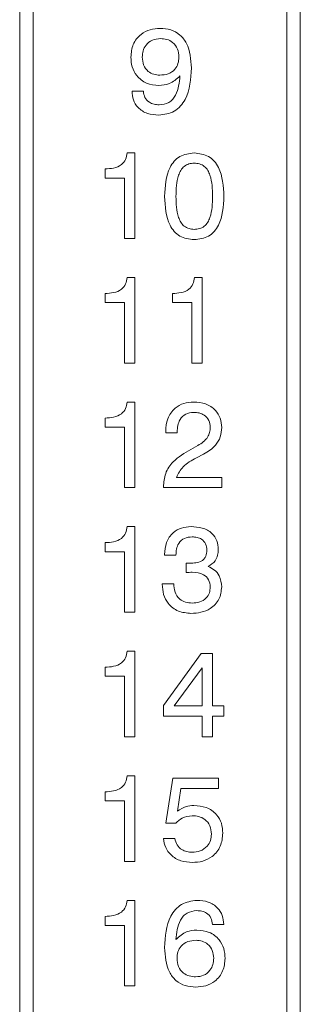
# Model space of a CAD drawing. Header units: millimetres. Extents: x 22 to 278, y 61 to 167.
# Tile 24 of 148: x 95 to 98, y 107 to 118. Entities that reach past the tile are written whole.
import ezdxf

# ---------------------------------------------------------------- set-up
doc = ezdxf.new("R2010")
doc.units = ezdxf.units.MM
doc.layers.get('0').update_dxf_attribs({"lineweight": 15})

msp = doc.modelspace()

# ---------------------------------------------------------------- linework, layer by layer
for p, q in [((94.9064, 132.0611), (94.9064, 98.1611)), ((95.0564, 129.6611), (95.0564, 98.3111)), ((97.9064, 98.3111), (97.9064, 129.6611)), ((98.0564, 129.6611), (98.0564, 98.3111)), ((96.1673, 117.3175), (96.2955, 117.3175)), ((96.113, 116.6226), (96.1993, 116.6226)), ((96.1993, 116.6226), (96.1993, 115.6611)), ((95.866, 116.3406), (95.866, 116.4431)), ((96.0839, 116.3406), (95.866, 116.3406)), ((96.0839, 115.6611), (96.0839, 116.3406)), ((96.1993, 115.6611), (96.0839, 115.6611)), ((96.113, 115.2226), (96.1993, 115.2226)), ((96.1993, 115.2226), (96.1993, 114.2611)), ((96.8694, 115.2226), (96.9557, 115.2226)), ((96.9557, 115.2226), (96.9557, 114.2611)), ((95.866, 114.9406), (95.866, 115.0431)), ((96.6224, 114.9406), (96.6224, 115.0431)), ((96.0839, 114.9406), (95.866, 114.9406)), ((96.0839, 114.2611), (96.0839, 114.9406)), ((96.8403, 114.9406), (96.6224, 114.9406)), ((96.8403, 114.2611), (96.8403, 114.9406)), ((96.1993, 114.2611), (96.0839, 114.2611)), ((96.9557, 114.2611), (96.8403, 114.2611)), ((96.113, 113.8226), (96.1993, 113.8226)), ((96.1993, 113.8226), (96.1993, 112.8611)), ((95.866, 113.5406), (95.866, 113.6431)), ((96.0839, 113.5406), (95.866, 113.5406)), ((96.0839, 112.8611), (96.0839, 113.5406)), ((96.5455, 113.4765), (96.5455, 113.4931)), ((96.6737, 113.4765), (96.5455, 113.4765)), ((96.6737, 113.4877), (96.6737, 113.4765)), ((96.8275, 113.2898), (96.9074, 113.3344)), ((96.9707, 113.2357), (96.891, 113.1944)), ((96.5198, 112.8611), (96.5198, 112.8689)), ((96.6649, 112.9765), (97.1737, 112.9765)), ((97.1737, 112.9765), (97.1737, 112.8611)), ((96.1993, 112.8611), (96.0839, 112.8611)), ((97.1737, 112.8611), (96.5198, 112.8611)), ((96.113, 112.4226), (96.1993, 112.4226)), ((96.1993, 112.4226), (96.1993, 111.4611)), ((95.866, 112.1406), (95.866, 112.2431)), ((96.0839, 112.1406), (95.866, 112.1406)), ((96.0839, 111.4611), (96.0839, 112.1406)), ((96.5326, 112.1021), (96.5326, 112.1089)), ((96.6608, 112.1021), (96.5326, 112.1021)), ((96.7754, 111.9068), (96.776, 112.0136)), ((96.78, 111.9074), (96.7754, 111.9068)), ((96.507, 111.7816), (96.6352, 111.7816)), ((96.507, 111.7746), (96.507, 111.7816)), ((96.1993, 111.4611), (96.0839, 111.4611)), ((96.113, 111.0226), (96.1993, 111.0226)), ((96.1993, 111.0226), (96.1993, 110.0611)), ((96.5198, 110.414), (96.9441, 110.997)), ((96.9441, 110.997), (97.0711, 110.997)), ((97.0711, 110.997), (97.0711, 110.4072)), ((95.866, 110.7406), (95.866, 110.8431)), ((96.9557, 110.8365), (96.6402, 110.4072)), ((96.9557, 110.4072), (96.9557, 110.8365)), ((96.0839, 110.7406), (95.866, 110.7406)), ((96.0839, 110.0611), (96.0839, 110.7406)), ((96.5198, 110.2918), (96.5198, 110.414)), ((96.6402, 110.4072), (96.9557, 110.4072)), ((97.0711, 110.4072), (97.1993, 110.4072)), ((97.1993, 110.4072), (97.1993, 110.2918)), ((96.9557, 110.2918), (96.5198, 110.2918)), ((96.9557, 110.0611), (96.9557, 110.2918)), ((97.0711, 110.2918), (97.0711, 110.0611)), ((97.1993, 110.2918), (97.0711, 110.2918)), ((96.1993, 110.0611), (96.0839, 110.0611)), ((97.0711, 110.0611), (96.9557, 110.0611)), ((96.113, 109.6226), (96.1993, 109.6226)), ((96.1993, 109.6226), (96.1993, 108.6611)), ((96.5455, 109.089), (96.6238, 109.597)), ((96.6238, 109.597), (97.1366, 109.597)), ((97.1366, 109.597), (97.1366, 109.4816)), ((95.866, 109.3406), (95.866, 109.4431)), ((96.7161, 109.4816), (96.6773, 109.2246)), ((97.1366, 109.4816), (96.7161, 109.4816)), ((96.0839, 109.3406), (95.866, 109.3406)), ((96.0839, 108.6611), (96.0839, 109.3406)), ((96.6588, 109.089), (96.5455, 109.089)), ((96.5198, 108.9167), (96.648, 108.9167)), ((96.1993, 108.6611), (96.0839, 108.6611)), ((96.113, 108.2226), (96.1993, 108.2226)), ((96.1993, 108.2226), (96.1993, 107.2611)), ((95.866, 107.9406), (95.866, 108.0431)), ((96.0839, 107.9406), (95.866, 107.9406)), ((96.0839, 107.2611), (96.0839, 107.9406)), ((97.1993, 107.9534), (97.0711, 107.9534)), ((96.1993, 107.2611), (96.0839, 107.2611))]:
    msp.add_line(p, q)
for points, knots in [([(96.1544, 117.6997), (96.1589, 117.7484), (96.168, 117.8456), (96.2557, 117.9563), (96.3682, 118.015), (96.4444, 118.0201), (96.4826, 118.0226)], [0, 0, 0, 0, 0.2799499, 0.5590677, 0.7792407, 1, 1, 1, 1]), ([(96.4826, 118.0226), (96.5228, 118.02), (96.6031, 118.0146), (96.7112, 117.9541), (96.8181, 117.8113), (96.8274, 117.6742), (96.8339, 117.5781)], [0, 0, 0, 0, 0.18732211, 0.3740605, 0.56104151, 1, 1, 1, 1]), ([(96.4858, 117.9072), (96.4549, 117.9045), (96.3932, 117.899), (96.3233, 117.8427), (96.2873, 117.7709), (96.2842, 117.7227), (96.2826, 117.6985)], [0, 0, 0, 0, 0.279985, 0.5589709, 0.7792341, 1, 1, 1, 1]), ([(96.6933, 117.6997), (96.6907, 117.7309), (96.6857, 117.793), (96.6312, 117.8653), (96.5589, 117.9026), (96.5102, 117.9057), (96.4858, 117.9072)], [0, 0, 0, 0, 0.2801627, 0.5590906, 0.7792757, 1, 1, 1, 1]), ([(96.4693, 117.3816), (96.422, 117.3859), (96.3274, 117.3945), (96.2194, 117.4793), (96.1619, 117.5885), (96.1569, 117.6626), (96.1544, 117.6997)], [0, 0, 0, 0, 0.2799489, 0.5591246, 0.7793094, 1, 1, 1, 1]), ([(96.2826, 117.6985), (96.2851, 117.6686), (96.2899, 117.6089), (96.3411, 117.539), (96.4099, 117.5018), (96.4567, 117.4986), (96.4802, 117.497)], [0, 0, 0, 0, 0.2802732, 0.5592722, 0.7793004, 1, 1, 1, 1]), ([(96.4802, 117.497), (96.5114, 117.4992), (96.5737, 117.5037), (96.6488, 117.5544), (96.6885, 117.6262), (96.6917, 117.6752), (96.6933, 117.6997)], [0, 0, 0, 0, 0.2804705, 0.5593282, 0.7792928, 1, 1, 1, 1]), ([(96.8339, 117.5781), (96.8264, 117.454), (96.817, 117.2986), (96.7138, 117.1477), (96.62, 117.067), (96.5277, 117.0558), (96.4663, 117.0483)], [0, 0, 0, 0, 0.4993433, 0.6251798, 0.7508537, 1, 1, 1, 1]), ([(96.7057, 117.4888), (96.668, 117.4538), (96.6005, 117.3913), (96.5095, 117.3846), (96.4693, 117.3816)], [0, 0, 0, 0, 0.5582752, 1, 1, 1, 1]), ([(96.4729, 117.1636), (96.5108, 117.1681), (96.5677, 117.1747), (96.6258, 117.2242), (96.6885, 117.3177), (96.6981, 117.4128), (96.7057, 117.4888)], [0, 0, 0, 0, 0.2488654, 0.3743622, 0.5000119, 1, 1, 1, 1]), ([(96.4663, 117.0483), (96.4238, 117.0511), (96.3388, 117.0569), (96.2347, 117.122), (96.1752, 117.2172), (96.1699, 117.284), (96.1673, 117.3175)], [0, 0, 0, 0, 0.2805769, 0.5597012, 0.7795746, 1, 1, 1, 1]), ([(96.2955, 117.3175), (96.2985, 117.2926), (96.3046, 117.243), (96.3551, 117.1905), (96.4147, 117.1667), (96.4535, 117.1646), (96.4729, 117.1636)], [0, 0, 0, 0, 0.2797471, 0.5585119, 0.77895, 1, 1, 1, 1]), ([(95.866, 116.4431), (95.8978, 116.4447), (95.9613, 116.4478), (96.0471, 116.4808), (96.0998, 116.5481), (96.1086, 116.5977), (96.113, 116.6226)], [0, 0, 0, 0, 0.28105606, 0.5603187, 0.77964875, 1, 1, 1, 1]), ([(96.5326, 116.1344), (96.5385, 116.2484), (96.5458, 116.391), (96.6378, 116.5314), (96.7238, 116.6059), (96.8086, 116.6159), (96.865, 116.6226)], [0, 0, 0, 0, 0.499613, 0.6253687, 0.7509512, 1, 1, 1, 1]), ([(96.865, 116.6226), (96.9215, 116.616), (97.0065, 116.6061), (97.093, 116.5319), (97.1859, 116.3916), (97.1933, 116.2486), (97.1993, 116.1344)], [0, 0, 0, 0, 0.2491408, 0.3747236, 0.5004751, 1, 1, 1, 1]), ([(96.866, 116.5072), (96.8459, 116.5058), (96.8059, 116.5031), (96.7513, 116.4743), (96.7122, 116.4276), (96.665, 116.3165), (96.6627, 116.2153), (96.6608, 116.1344)], [0, 0, 0, 0, 0.1250804, 0.2498714, 0.3747952, 0.5000499, 1, 1, 1, 1]), ([(97.0711, 116.1344), (97.0692, 116.2153), (97.0669, 116.3165), (97.0202, 116.428), (96.9809, 116.4747), (96.9261, 116.5032), (96.886, 116.5059), (96.866, 116.5072)], [0, 0, 0, 0, 0.4999047, 0.6251667, 0.7500876, 0.8748731, 1, 1, 1, 1]), ([(96.865, 115.6483), (96.8087, 115.6548), (96.724, 115.6645), (96.6382, 115.7388), (96.5457, 115.8784), (96.5384, 116.0207), (96.5326, 116.1344)], [0, 0, 0, 0, 0.2491433, 0.3747329, 0.5004724, 1, 1, 1, 1]), ([(96.6608, 116.1344), (96.6627, 116.0538), (96.6649, 115.953), (96.7125, 115.8425), (96.7516, 115.7961), (96.8061, 115.7677), (96.846, 115.765), (96.866, 115.7636)], [0, 0, 0, 0, 0.4998945, 0.6251522, 0.7500763, 0.8748793, 1, 1, 1, 1]), ([(97.1993, 116.1344), (97.1933, 116.0205), (97.1858, 115.8779), (97.0928, 115.7381), (97.0063, 115.6643), (96.9214, 115.6547), (96.865, 115.6483)], [0, 0, 0, 0, 0.4994379, 0.6251797, 0.7507906, 1, 1, 1, 1]), ([(96.866, 115.7636), (96.886, 115.7649), (96.9259, 115.7675), (96.9807, 115.7956), (97.0199, 115.8421), (97.067, 115.9529), (97.0693, 116.0538), (97.0711, 116.1344)], [0, 0, 0, 0, 0.1251067, 0.24996733, 0.37490196, 0.50014773, 1, 1, 1, 1]), ([(95.866, 115.0431), (95.8978, 115.0447), (95.9613, 115.0478), (96.0471, 115.0808), (96.0998, 115.1481), (96.1086, 115.1977), (96.113, 115.2226)], [0, 0, 0, 0, 0.28105606, 0.5603187, 0.77964875, 1, 1, 1, 1]), ([(96.6224, 115.0431), (96.6542, 115.0447), (96.7177, 115.0478), (96.8035, 115.0808), (96.8563, 115.1481), (96.865, 115.1977), (96.8694, 115.2226)], [0, 0, 0, 0, 0.2810561, 0.5603187, 0.7796488, 1, 1, 1, 1]), ([(95.866, 113.6431), (95.8978, 113.6447), (95.9613, 113.6478), (96.0471, 113.6808), (96.0998, 113.7481), (96.1086, 113.7977), (96.113, 113.8226)], [0, 0, 0, 0, 0.2810561, 0.5603187, 0.7796488, 1, 1, 1, 1]), ([(96.5455, 113.4931), (96.549, 113.5416), (96.556, 113.6384), (96.6361, 113.7539), (96.7476, 113.8151), (96.8235, 113.8201), (96.8616, 113.8226)], [0, 0, 0, 0, 0.2804511, 0.5593623, 0.779308, 1, 1, 1, 1]), ([(96.8616, 113.8226), (96.9062, 113.8193), (96.9954, 113.8128), (97.1028, 113.7421), (97.1653, 113.6427), (97.1709, 113.5726), (97.1737, 113.5376)], [0, 0, 0, 0, 0.2804405, 0.5596806, 0.7795919, 1, 1, 1, 1]), ([(96.8586, 113.7072), (96.828, 113.704), (96.7669, 113.6975), (96.6852, 113.6148), (96.678, 113.5359), (96.6737, 113.4877)], [0, 0, 0, 0, 0.280567, 0.5602644, 1, 1, 1, 1]), ([(97.0455, 113.5386), (97.0427, 113.5653), (97.0372, 113.6187), (96.9843, 113.676), (96.9212, 113.7038), (96.8794, 113.7061), (96.8586, 113.7072)], [0, 0, 0, 0, 0.2796101, 0.558548, 0.779048, 1, 1, 1, 1]), ([(96.9074, 113.3344), (96.9487, 113.3618), (97.0064, 113.4001), (97.0417, 113.4814), (97.0442, 113.5195), (97.0455, 113.5386)], [0, 0, 0, 0, 0.5581266, 0.7790134, 1, 1, 1, 1]), ([(97.1737, 113.5376), (97.1708, 113.5016), (97.1651, 113.4297), (97.0983, 113.3149), (97.0191, 113.2657), (96.9707, 113.2357)], [0, 0, 0, 0, 0.2802912, 0.560216, 1, 1, 1, 1]), ([(96.5198, 112.8689), (96.5238, 112.9209), (96.5316, 113.0249), (96.641, 113.1826), (96.7567, 113.2491), (96.8275, 113.2898)], [0, 0, 0, 0, 0.2799963, 0.5591981, 1, 1, 1, 1]), ([(96.891, 113.1944), (96.8359, 113.166), (96.738, 113.1156), (96.6871, 113.0188), (96.6649, 112.9765)], [0, 0, 0, 0, 0.5626058, 1, 1, 1, 1]), ([(95.866, 112.2431), (95.8978, 112.2447), (95.9613, 112.2478), (96.0471, 112.2808), (96.0998, 112.3481), (96.1086, 112.3977), (96.113, 112.4226)], [0, 0, 0, 0, 0.2810561, 0.5603187, 0.7796488, 1, 1, 1, 1]), ([(96.5326, 112.1089), (96.5361, 112.1547), (96.5429, 112.246), (96.6176, 112.3553), (96.7218, 112.415), (96.7936, 112.4201), (96.8295, 112.4226)], [0, 0, 0, 0, 0.28039056, 0.559399, 0.77936521, 1, 1, 1, 1]), ([(96.8295, 112.4226), (96.8718, 112.4204), (96.9562, 112.416), (97.0643, 112.3598), (97.1276, 112.2665), (97.1327, 112.2), (97.1352, 112.1666)], [0, 0, 0, 0, 0.280903, 0.5601602, 0.7797064, 1, 1, 1, 1]), ([(96.8417, 112.3072), (96.8122, 112.3051), (96.7534, 112.3007), (96.6884, 112.2429), (96.6638, 112.1709), (96.6618, 112.125), (96.6608, 112.1021)], [0, 0, 0, 0, 0.2802242, 0.5580012, 0.7786172, 1, 1, 1, 1]), ([(97.007, 112.1588), (97.0051, 112.1826), (97.0013, 112.2302), (96.955, 112.2828), (96.8974, 112.3046), (96.8603, 112.3063), (96.8417, 112.3072)], [0, 0, 0, 0, 0.2799727, 0.5582824, 0.7787932, 1, 1, 1, 1]), ([(96.8161, 112.0124), (96.8392, 112.0131), (96.8852, 112.0144), (96.9424, 112.0305), (96.9786, 112.0601), (97.003, 112.1004), (97.0054, 112.1355), (97.007, 112.1588)], [0, 0, 0, 0, 0.2507958, 0.5005317, 0.6255696, 0.7505786, 1, 1, 1, 1]), ([(97.1352, 112.1666), (97.1339, 112.1445), (97.1313, 112.1003), (97.1001, 112.0246), (97.051, 111.9936), (97.021, 111.9747)], [0, 0, 0, 0, 0.28141835, 0.56223362, 1, 1, 1, 1]), ([(96.776, 112.0136), (96.7835, 112.0132), (96.7968, 112.0124), (96.8102, 112.0124), (96.8161, 112.0124)], [0, 0, 0, 0, 0.55999774, 1, 1, 1, 1]), ([(96.8441, 111.9098), (96.8322, 111.9095), (96.8108, 111.909), (96.7894, 111.9079), (96.78, 111.9074)], [0, 0, 0, 0, 0.5599861, 1, 1, 1, 1]), ([(97.0455, 111.7461), (97.0425, 111.7739), (97.0366, 111.8293), (96.9593, 111.9012), (96.8878, 111.9065), (96.8441, 111.9098)], [0, 0, 0, 0, 0.2802531, 0.5596856, 1, 1, 1, 1]), ([(97.021, 111.9747), (97.0463, 111.9632), (97.0967, 111.9403), (97.1619, 111.8608), (97.1692, 111.7891), (97.1737, 111.7453)], [0, 0, 0, 0, 0.2808991, 0.5611056, 1, 1, 1, 1]), ([(96.8293, 111.4483), (96.7806, 111.4524), (96.6835, 111.4607), (96.5717, 111.5473), (96.5141, 111.6603), (96.5094, 111.7364), (96.507, 111.7746)], [0, 0, 0, 0, 0.280115, 0.5590167, 0.7791969, 1, 1, 1, 1]), ([(96.6352, 111.7816), (96.6379, 111.7498), (96.6434, 111.6864), (96.6929, 111.6082), (96.7669, 111.5684), (96.8169, 111.5652), (96.8419, 111.5636)], [0, 0, 0, 0, 0.2806915, 0.5594019, 0.7792757, 1, 1, 1, 1]), ([(97.1737, 111.7453), (97.1683, 111.697), (97.1574, 111.6005), (97.0575, 111.5006), (96.9423, 111.4542), (96.867, 111.4502), (96.8293, 111.4483)], [0, 0, 0, 0, 0.2793607, 0.558332, 0.7789141, 1, 1, 1, 1]), ([(96.8419, 111.5636), (96.8709, 111.5655), (96.9288, 111.5692), (97.0004, 111.6125), (97.0406, 111.6778), (97.0438, 111.7233), (97.0455, 111.7461)], [0, 0, 0, 0, 0.2806558, 0.559744, 0.7795108, 1, 1, 1, 1]), ([(95.866, 110.8431), (95.8978, 110.8447), (95.9613, 110.8478), (96.0471, 110.8808), (96.0998, 110.9481), (96.1086, 110.9977), (96.113, 111.0226)], [0, 0, 0, 0, 0.2810561, 0.5603187, 0.7796488, 1, 1, 1, 1]), ([(95.866, 109.4431), (95.8978, 109.4447), (95.9613, 109.4478), (96.0471, 109.4808), (96.0998, 109.5481), (96.1086, 109.5977), (96.113, 109.6226)], [0, 0, 0, 0, 0.28105606, 0.5603187, 0.77964875, 1, 1, 1, 1]), ([(96.6773, 109.2246), (96.7086, 109.2459), (96.7646, 109.2839), (96.8319, 109.2876), (96.8616, 109.2893)], [0, 0, 0, 0, 0.5587675, 1, 1, 1, 1]), ([(96.8616, 109.2893), (96.9091, 109.2856), (97.0041, 109.2781), (97.1162, 109.1987), (97.1785, 109.0908), (97.1838, 109.0163), (97.1865, 108.979)], [0, 0, 0, 0, 0.2803281, 0.559443, 0.7794421, 1, 1, 1, 1]), ([(96.8429, 109.1739), (96.803, 109.1694), (96.7316, 109.1614), (96.6811, 109.1111), (96.6588, 109.089)], [0, 0, 0, 0, 0.5591829, 1, 1, 1, 1]), ([(97.0583, 108.9684), (97.0555, 109.0001), (97.0501, 109.0633), (96.9918, 109.1349), (96.9171, 109.1695), (96.8677, 109.1724), (96.8429, 109.1739)], [0, 0, 0, 0, 0.2800468, 0.5588924, 0.77915754, 1, 1, 1, 1]), ([(96.8447, 108.6483), (96.801, 108.6514), (96.7136, 108.6578), (96.6066, 108.7229), (96.5377, 108.8148), (96.5258, 108.8827), (96.5198, 108.9167)], [0, 0, 0, 0, 0.2803378, 0.559784, 0.7797246, 1, 1, 1, 1]), ([(96.648, 108.9167), (96.6545, 108.8919), (96.6673, 108.8425), (96.7208, 108.7918), (96.7818, 108.7671), (96.8216, 108.7648), (96.8415, 108.7636)], [0, 0, 0, 0, 0.2796828, 0.5589423, 0.7792775, 1, 1, 1, 1]), ([(96.8415, 108.7636), (96.8731, 108.7661), (96.936, 108.771), (97.0104, 108.8233), (97.0528, 108.8942), (97.0565, 108.9436), (97.0583, 108.9684)], [0, 0, 0, 0, 0.2802804, 0.5595279, 0.7794727, 1, 1, 1, 1]), ([(97.1865, 108.979), (97.1817, 108.9287), (97.1721, 108.8282), (97.0793, 108.7154), (96.9629, 108.656), (96.8841, 108.6508), (96.8447, 108.6483)], [0, 0, 0, 0, 0.2798531, 0.5589856, 0.7792398, 1, 1, 1, 1]), ([(95.866, 108.0431), (95.8978, 108.0447), (95.9613, 108.0478), (96.0471, 108.0808), (96.0998, 108.1481), (96.1086, 108.1977), (96.113, 108.2226)], [0, 0, 0, 0, 0.2810561, 0.5603187, 0.7796488, 1, 1, 1, 1]), ([(96.5326, 107.6928), (96.5402, 107.8162), (96.5498, 107.9708), (96.6518, 108.1212), (96.744, 108.2028), (96.8358, 108.2147), (96.8968, 108.2226)], [0, 0, 0, 0, 0.4994655, 0.6253099, 0.7509944, 1, 1, 1, 1]), ([(96.8968, 108.2226), (96.9395, 108.2199), (97.0245, 108.2146), (97.1293, 108.1492), (97.1863, 108.0529), (97.195, 107.9866), (97.1993, 107.9534)], [0, 0, 0, 0, 0.28050953, 0.55938853, 0.77935859, 1, 1, 1, 1]), ([(96.8936, 108.1072), (96.8557, 108.1028), (96.7986, 108.0963), (96.7407, 108.0464), (96.6778, 107.9528), (96.6684, 107.8576), (96.6608, 107.7815)], [0, 0, 0, 0, 0.2489413, 0.3744101, 0.5000296, 1, 1, 1, 1]), ([(97.0711, 107.9534), (97.0671, 107.9779), (97.0592, 108.0268), (97.0114, 108.0809), (96.9516, 108.1045), (96.913, 108.1063), (96.8936, 108.1072)], [0, 0, 0, 0, 0.2802594, 0.5587919, 0.7790854, 1, 1, 1, 1]), ([(96.6608, 107.7815), (96.6982, 107.8166), (96.7651, 107.8794), (96.8558, 107.8862), (96.8958, 107.8893)], [0, 0, 0, 0, 0.5584155, 1, 1, 1, 1]), ([(96.8958, 107.8893), (96.9433, 107.885), (97.0382, 107.8765), (97.1464, 107.7915), (97.2047, 107.6824), (97.2097, 107.608), (97.2121, 107.5708)], [0, 0, 0, 0, 0.2799912, 0.5591453, 0.7792912, 1, 1, 1, 1]), ([(96.883, 107.2483), (96.8429, 107.251), (96.7627, 107.2564), (96.6547, 107.3169), (96.5485, 107.46), (96.5392, 107.5968), (96.5326, 107.6928)], [0, 0, 0, 0, 0.187308, 0.3739974, 0.5609717, 1, 1, 1, 1]), ([(96.8858, 107.7739), (96.8545, 107.7717), (96.7919, 107.7673), (96.7165, 107.7163), (96.6775, 107.6439), (96.6743, 107.5948), (96.6727, 107.5702)], [0, 0, 0, 0, 0.2805061, 0.5592555, 0.7792755, 1, 1, 1, 1]), ([(97.0839, 107.5714), (97.0815, 107.6014), (97.0766, 107.6613), (97.0249, 107.7311), (96.9563, 107.7689), (96.9093, 107.7722), (96.8858, 107.7739)], [0, 0, 0, 0, 0.2802694, 0.5592761, 0.7793435, 1, 1, 1, 1]), ([(96.6727, 107.5702), (96.6753, 107.539), (96.6805, 107.4767), (96.736, 107.4051), (96.8084, 107.3683), (96.8572, 107.3652), (96.8816, 107.3636)], [0, 0, 0, 0, 0.2801461, 0.5590178, 0.7792268, 1, 1, 1, 1]), ([(96.8816, 107.3636), (96.9123, 107.3664), (96.9737, 107.372), (97.0428, 107.4283), (97.0794, 107.4993), (97.0824, 107.5473), (97.0839, 107.5714)], [0, 0, 0, 0, 0.279951, 0.5590384, 0.7792391, 1, 1, 1, 1]), ([(97.2121, 107.5708), (97.2076, 107.522), (97.1986, 107.4246), (97.1097, 107.3148), (96.9975, 107.2559), (96.9212, 107.2508), (96.883, 107.2483)], [0, 0, 0, 0, 0.2799029, 0.5591026, 0.7792861, 1, 1, 1, 1])]:
    msp.add_open_spline(points, degree=3, knots=knots)

doc.saveas('drawing.dxf')
